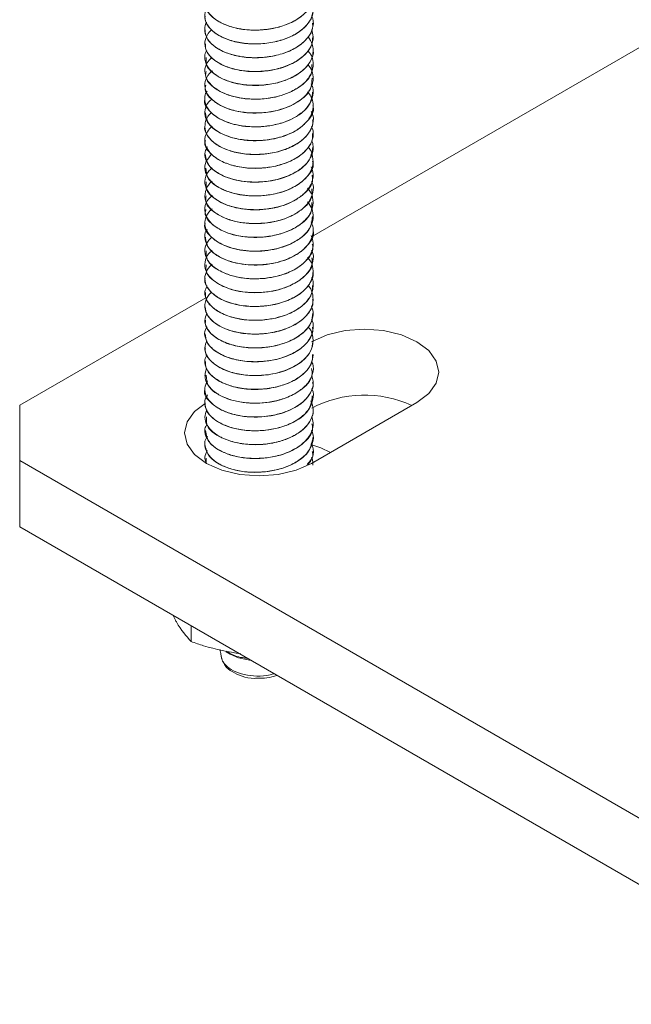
# Model space of a CAD drawing. Header units: millimetres. Extents: x -285 to 376, y -1480 to -23.
# Tile 4 of 38: x -144 to -99, y -981 to -908. Entities that reach past the tile are written whole.
import ezdxf

# ---------------------------------------------------------------- set-up
doc = ezdxf.new("R2010")
doc.units = ezdxf.units.MM

msp = doc.modelspace()

# ---------------------------------------------------------------- linework, layer by layer
at = {"color": 7, "linetype": 'Continuous', "lineweight": 15}
for p, q in [((-63.316, -890.213), (-122.719, -924.506)), ((-122.6, -908.712), (-122.6, -908.703)), ((-130.6, -909.213), (-130.6, -909.222)), ((-122.6, -909.732), (-122.6, -909.724)), ((-130.6, -910.234), (-130.6, -910.243)), ((-130.6, -911.255), (-130.6, -911.264)), ((-122.6, -910.753), (-122.6, -910.745)), ((-122.6, -911.774), (-122.6, -911.765)), ((-130.6, -912.275), (-130.6, -912.284)), ((-130.6, -913.296), (-130.6, -913.304)), ((-122.6, -912.794), (-122.6, -912.786)), ((-122.6, -913.815), (-122.6, -913.807)), ((-130.6, -914.317), (-130.6, -914.325)), ((-122.6, -914.835), (-122.6, -914.827)), ((-130.6, -915.337), (-130.6, -915.346)), ((-130.6, -916.358), (-130.6, -916.366)), ((-122.6, -915.856), (-122.6, -915.848)), ((-122.6, -916.877), (-122.6, -916.869)), ((-130.6, -917.379), (-130.6, -917.387)), ((-130.6, -918.4), (-130.6, -918.408)), ((-122.6, -917.897), (-122.6, -917.889)), ((-122.6, -918.918), (-122.6, -918.91)), ((-130.6, -919.42), (-130.6, -919.429)), ((-122.6, -919.939), (-122.6, -919.93)), ((-130.6, -920.441), (-130.6, -920.45)), ((-130.6, -921.462), (-130.6, -921.47)), ((-122.6, -920.96), (-122.6, -920.951)), ((-122.6, -921.98), (-122.6, -921.972)), ((-130.6, -922.482), (-130.6, -922.491)), ((-130.6, -923.503), (-130.6, -923.511)), ((-122.6, -923.001), (-122.6, -922.993)), ((-122.6, -924.021), (-122.6, -924.013)), ((-130.6, -924.524), (-130.6, -924.532)), ((-122.6, -925.043), (-122.6, -925.034)), ((-130.6, -925.544), (-130.6, -925.553)), ((-130.6, -926.565), (-130.6, -926.574)), ((-122.6, -926.063), (-122.6, -926.055)), ((-122.6, -927.084), (-122.6, -927.075)), ((-130.6, -927.586), (-130.6, -927.594)), ((-130.6, -928.606), (-130.6, -928.615)), ((-122.6, -928.104), (-122.6, -928.096)), ((-130.529, -929.014), (-144.277, -936.951)), ((-122.6, -929.125), (-122.6, -929.117)), ((-130.6, -929.627), (-130.6, -929.635)), ((-122.6, -930.145), (-122.6, -930.137)), ((-130.6, -930.648), (-130.6, -930.656)), ((-130.6, -931.669), (-130.6, -931.677)), ((-122.6, -931.167), (-122.6, -931.158)), ((-122.6, -932.187), (-122.6, -932.179)), ((-130.6, -932.689), (-130.6, -932.697)), ((-130.6, -933.71), (-130.6, -933.718)), ((-122.6, -933.208), (-122.6, -933.199)), ((-122.6, -934.229), (-122.6, -934.22)), ((-130.6, -934.73), (-130.6, -934.739)), ((-122.6, -935.249), (-122.6, -935.241)), ((-130.6, -935.751), (-130.6, -935.759)), ((-122.711, -941.237), (-114.932, -936.747)), ((-122.6, -936.269), (-122.6, -936.262)), ((-144.277, -936.951), (-144.277, -941.033)), ((-130.6, -936.772), (-130.6, -936.78)), ((-122.6, -937.29), (-122.6, -937.282)), ((-130.6, -937.792), (-130.6, -937.801)), ((-130.6, -938.813), (-130.6, -938.822)), ((-122.6, -938.312), (-122.6, -938.303)), ((-122.6, -939.331), (-122.6, -939.324)), ((-130.6, -939.834), (-130.6, -939.842)), ((-122.6, -940.353), (-122.6, -940.344)), ((-144.277, -941.033), (-62.96, -987.977)), ((-144.277, -941.033), (-144.277, -945.933)), ((-130.6, -940.854), (-130.6, -940.863)), ((-130.508, -940.862), (-130.498, -941.198)), ((-144.277, -945.933), (-62.96, -992.876)), ((-132.93, -952.483), (-132.78, -952.811)), ((-131.617, -953.241), (-131.617, -954.397)), ((-129.02, -955.15), (-128.721, -955.323))]:
    msp.add_line(p, q, dxfattribs=at)
at = {"color": 7, "linetype": 'Continuous', "lineweight": 15, "flags": 128}
for points in [[(-114.932, -936.747), (-114.058, -936.09), (-113.509, -935.324), (-113.321, -934.502), (-113.509, -933.68), (-114.058, -932.914), (-114.932, -932.257), (-116.071, -931.752), (-117.398, -931.435), (-118.821, -931.327), (-120.245, -931.435), (-121.571, -931.752), (-122.711, -932.257)], [(-130.588, -936.806), (-131.363, -937.405), (-131.912, -938.171), (-132.1, -938.992), (-131.912, -939.814), (-131.363, -940.58), (-130.489, -941.237), (-129.35, -941.742), (-128.023, -942.059), (-126.6, -942.167), (-125.176, -942.059), (-123.85, -941.742), (-122.711, -941.237)], [(-121.308, -940.428), (-122.044, -940.095), (-122.778, -939.834)], [(-128.721, -955.323), (-128.114, -955.593), (-127.191, -955.796)]]:
    msp.add_lwpolyline(points, dxfattribs=at)
at = {"color": 7, "linetype": 'Continuous', "lineweight": 15}
msp.add_arc((-118.807, -944.631), 8.433, 65.44522, 117.57314, dxfattribs=at)
for points, knots in [([(-122.707, -906.186), (-122.663, -906.304), (-122.588, -906.507), (-122.603, -906.871), (-122.715, -907.35), (-123.111, -907.944), (-123.85, -908.517), (-124.819, -908.949), (-125.94, -909.201), (-126.975, -909.254), (-127.738, -909.187), (-128.46, -909.059), (-128.947, -908.903), (-129.325, -908.73), (-129.605, -908.589), (-130.065, -908.285), (-130.45, -907.831), (-130.581, -907.441), (-130.599, -907.235), (-130.603, -907.014), (-130.528, -906.838), (-130.461, -906.682)], [0, 0, 0, 0, 0.041062, 0.070811, 0.123444, 0.204924, 0.285629, 0.367966, 0.448673, 0.530151, 0.582806, 0.612533, 0.692887, 0.702121, 0.718922, 0.775137, 0.856845, 0.913146, 0.929347, 0.937554, 1, 1, 1, 1]), ([(-122.99, -906.667), (-122.877, -906.824), (-122.649, -907.143), (-122.553, -907.8), (-122.758, -908.528), (-123.389, -909.218), (-124.223, -909.733), (-125.274, -910.101), (-126.434, -910.27), (-127.6, -910.247), (-128.664, -910.041), (-129.58, -909.66), (-130.243, -909.151), (-130.6, -908.55), (-130.625, -907.992), (-130.444, -907.587), (-130.287, -907.338), (-130.152, -907.233), (-130.097, -907.19)], [0, 0, 0, 0, 0.051022, 0.103474, 0.195622, 0.267334, 0.336574, 0.408432, 0.484282, 0.551669, 0.623346, 0.694328, 0.766751, 0.837749, 0.909408, 0.955864, 0.981875, 1, 1, 1, 1]), ([(-130.554, -907.181), (-130.565, -907.276), (-130.599, -907.586), (-130.268, -908.102), (-129.607, -908.638), (-128.648, -909.036), (-127.509, -909.248), (-126.287, -909.249), (-125.091, -909.042), (-124.034, -908.632), (-123.217, -908.058), (-122.691, -907.385), (-122.638, -906.902), (-122.613, -906.669)], [0, 0, 0, 0, 0.042589, 0.138068, 0.235613, 0.331261, 0.427912, 0.525152, 0.62042, 0.717855, 0.814049, 0.910118, 1, 1, 1, 1]), ([(-130.573, -908.202), (-130.582, -908.239), (-130.638, -908.488), (-130.389, -908.958), (-129.824, -909.525), (-128.929, -909.965), (-127.831, -910.232), (-126.621, -910.29), (-125.406, -910.14), (-124.303, -909.783), (-123.402, -909.248), (-122.822, -908.585), (-122.564, -908.038), (-122.619, -907.74), (-122.628, -907.692)], [0, 0, 0, 0, 0.016534, 0.111799, 0.209143, 0.305642, 0.401453, 0.498995, 0.594399, 0.691411, 0.788397, 0.883819, 0.981366, 1, 1, 1, 1]), ([(-122.724, -908.174), (-122.691, -908.242), (-122.538, -908.559), (-122.615, -909.145), (-122.986, -909.849), (-123.445, -910.249), (-123.714, -910.426), (-123.72, -910.43), (-123.739, -910.443), (-123.809, -910.488), (-124.088, -910.656), (-124.701, -910.941), (-125.702, -911.206), (-126.874, -911.306), (-127.658, -911.241), (-128.058, -911.17), (-128.164, -911.151), (-128.501, -911.079), (-129.132, -910.886), (-129.874, -910.494), (-130.423, -909.943), (-130.582, -909.508), (-130.601, -909.238), (-130.593, -909.03), (-130.581, -908.823), (-130.467, -908.678), (-130.459, -908.668)], [0, 0, 0, 0, 0.023966, 0.110984, 0.191081, 0.271172, 0.27139, 0.271759, 0.272946, 0.277124, 0.292685, 0.352529, 0.432703, 0.512564, 0.593807, 0.596694, 0.601604, 0.617494, 0.673469, 0.754088, 0.834234, 0.914375, 0.922565, 0.938856, 0.995657, 1, 1, 1, 1]), ([(-130.583, -909.221), (-130.562, -909.414), (-130.516, -909.827), (-130.005, -910.403), (-129.198, -910.881), (-128.144, -911.2), (-126.955, -911.316), (-125.73, -911.222), (-124.585, -910.919), (-123.622, -910.428), (-122.947, -909.796), (-122.605, -909.197), (-122.636, -908.829), (-122.645, -908.712)], [0, 0, 0, 0, 0.0859292, 0.1827092, 0.2798627, 0.3751616, 0.4726391, 0.5686657, 0.6648999, 0.7623212, 0.8575813, 0.9548398, 1, 1, 1, 1]), ([(-122.716, -909.216), (-122.663, -909.385), (-122.534, -909.797), (-122.725, -910.455), (-123.223, -911.119), (-123.939, -911.62), (-124.57, -911.892), (-124.912, -912.004), (-125.013, -912.034), (-125.395, -912.144), (-125.914, -912.242), (-126.684, -912.299), (-127.464, -912.293), (-128.087, -912.198), (-128.436, -912.109), (-128.449, -912.106), (-128.492, -912.094), (-128.656, -912.05), (-128.967, -911.95), (-129.255, -911.828), (-129.476, -911.715), (-129.743, -911.566), (-130.172, -911.247), (-130.554, -910.719), (-130.647, -910.089), (-130.475, -909.656), (-130.288, -909.405), (-130.213, -909.308), (-130.127, -909.238), (-130.083, -909.202)], [0, 0, 0, 0, 0.053922, 0.131861, 0.205313, 0.281963, 0.336884, 0.351782, 0.356079, 0.358275, 0.432704, 0.4587, 0.508663, 0.584475, 0.584761, 0.585319, 0.587249, 0.594362, 0.621593, 0.659097, 0.666834, 0.682145, 0.735403, 0.810599, 0.885481, 0.961669, 0.969234, 0.984221, 1, 1, 1, 1]), ([(-122.968, -909.731), (-122.85, -909.917), (-122.601, -910.311), (-122.567, -911.019), (-122.861, -911.73), (-123.54, -912.403), (-124.438, -912.894), (-125.527, -913.211), (-126.638, -913.342), (-127.791, -913.288), (-128.826, -913.05), (-129.594, -912.699), (-130.044, -912.361), (-130.396, -911.978), (-130.57, -911.625), (-130.608, -911.212), (-130.602, -910.956), (-130.486, -910.789), (-130.459, -910.75)], [0, 0, 0, 0, 0.063262, 0.134168, 0.222814, 0.293424, 0.38372, 0.45121, 0.525354, 0.602581, 0.678464, 0.748953, 0.802475, 0.832234, 0.907713, 0.934151, 0.984734, 1, 1, 1, 1]), ([(-130.557, -910.242), (-130.56, -910.377), (-130.568, -910.729), (-130.17, -911.272), (-129.447, -911.786), (-128.448, -912.153), (-127.285, -912.327), (-126.059, -912.289), (-124.881, -912.042), (-123.86, -911.599), (-123.099, -911), (-122.653, -910.354), (-122.641, -909.917), (-122.636, -909.731)], [0, 0, 0, 0, 0.06027, 0.156198, 0.253689, 0.349009, 0.446099, 0.542946, 0.638424, 0.735959, 0.831591, 0.928243, 1, 1, 1, 1]), ([(-123.001, -910.756), (-122.923, -910.843), (-122.679, -911.114), (-122.602, -911.515), (-122.597, -911.964), (-122.713, -912.444), (-123.1, -913.037), (-123.836, -913.612), (-124.802, -914.047), (-125.922, -914.302), (-126.959, -914.357), (-127.723, -914.292), (-128.445, -914.165), (-128.933, -914.011), (-129.313, -913.839), (-129.595, -913.699), (-130.055, -913.397), (-130.495, -912.887), (-130.649, -912.262), (-130.522, -911.702), (-130.215, -911.397), (-130.093, -911.276)], [0, 0, 0, 0, 0.02944, 0.091701, 0.118382, 0.164152, 0.235857, 0.30682, 0.379245, 0.450266, 0.521901, 0.568804, 0.59438, 0.665066, 0.673386, 0.688226, 0.737396, 0.809296, 0.880111, 0.952514, 1, 1, 1, 1]), ([(-130.499, -911.262), (-130.513, -911.447), (-130.551, -911.96), (-129.709, -912.708), (-128.231, -913.275), (-126.588, -913.372), (-125.189, -913.151), (-124.119, -912.757), (-123.264, -912.195), (-122.754, -911.514), (-122.54, -911.004), (-122.6, -910.754), (-122.601, -910.753)], [0, 0, 0, 0, 0.081704, 0.226847, 0.370193, 0.5158, 0.611281, 0.70885, 0.805558, 0.901595, 0.999357, 1, 1, 1, 1]), ([(-122.995, -911.765), (-122.882, -911.921), (-122.633, -912.266), (-122.555, -912.928), (-122.775, -913.641), (-123.253, -914.173), (-123.739, -914.538), (-124.323, -914.87), (-125.233, -915.192), (-126.145, -915.332), (-126.918, -915.364), (-127.692, -915.331), (-128.648, -915.15), (-129.567, -914.771), (-130.235, -914.263), (-130.597, -913.663), (-130.626, -913.104), (-130.45, -912.698), (-130.276, -912.428), (-130.117, -912.305), (-130.036, -912.244)], [0, 0, 0, 0, 0.050328, 0.111013, 0.194779, 0.262138, 0.28859, 0.333576, 0.405202, 0.475316, 0.501903, 0.547187, 0.618329, 0.68872, 0.760568, 0.831031, 0.902087, 0.948773, 0.973991, 1, 1, 1, 1]), ([(-130.501, -912.287), (-130.526, -912.412), (-130.616, -912.86), (-129.911, -913.59), (-128.54, -914.223), (-126.729, -914.421), (-124.89, -914.14), (-123.439, -913.411), (-122.633, -912.54), (-122.685, -911.97), (-122.703, -911.773)], [0, 0, 0, 0, 0.05606, 0.20071, 0.344819, 0.490604, 0.634237, 0.780114, 0.924088, 1, 1, 1, 1]), ([(-130.531, -913.31), (-130.553, -913.376), (-130.674, -913.759), (-130.088, -914.464), (-128.838, -915.157), (-127.067, -915.442), (-125.208, -915.248), (-123.66, -914.591), (-122.705, -913.698), (-122.692, -913.057), (-122.686, -912.79)], [0, 0, 0, 0, 0.030103, 0.17407, 0.318924, 0.464028, 0.607875, 0.753803, 0.897449, 1, 1, 1, 1]), ([(-122.75, -913.216), (-122.708, -913.302), (-122.542, -913.635), (-122.61, -914.237), (-122.978, -914.942), (-123.435, -915.344), (-123.707, -915.525), (-123.728, -915.539), (-123.8, -915.585), (-124.076, -915.753), (-124.686, -916.039), (-125.683, -916.307), (-126.855, -916.409), (-127.668, -916.344), (-128.144, -916.258), (-128.495, -916.184), (-129.122, -915.993), (-129.863, -915.605), (-130.416, -915.056), (-130.58, -914.621), (-130.601, -914.349), (-130.595, -914.141), (-130.577, -913.922), (-130.453, -913.766), (-130.435, -913.744)], [0, 0, 0, 0, 0.029797, 0.115466, 0.194695, 0.273918, 0.274607, 0.275875, 0.28015, 0.295655, 0.354376, 0.433717, 0.512666, 0.593026, 0.601784, 0.617853, 0.671849, 0.751553, 0.830834, 0.910108, 0.918578, 0.934812, 0.990487, 1, 1, 1, 1]), ([(-130.588, -914.326), (-130.592, -914.335), (-130.727, -914.656), (-130.237, -915.331), (-129.122, -916.076), (-127.4, -916.447), (-125.536, -916.34), (-123.903, -915.76), (-122.786, -914.855), (-122.689, -914.146), (-122.643, -913.81)], [0, 0, 0, 0, 0.004141, 0.147764, 0.293384, 0.437624, 0.582028, 0.727507, 0.871171, 1, 1, 1, 1]), ([(-123.013, -913.791), (-122.921, -913.903), (-122.687, -914.185), (-122.554, -914.789), (-122.681, -915.512), (-123.195, -916.185), (-123.966, -916.751), (-124.96, -917.164), (-126.183, -917.396), (-127.397, -917.417), (-128.438, -917.239), (-129.366, -916.912), (-130.091, -916.457), (-130.532, -915.861), (-130.646, -915.224), (-130.496, -914.692), (-130.166, -914.4), (-130.076, -914.32)], [0, 0, 0, 0, 0.037082, 0.093613, 0.179492, 0.250367, 0.311161, 0.396396, 0.462749, 0.541872, 0.61668, 0.664329, 0.749106, 0.82115, 0.882106, 0.967861, 1, 1, 1, 1]), ([(-130.548, -915.341), (-130.512, -915.617), (-130.433, -916.223), (-129.355, -916.985), (-127.736, -917.436), (-125.874, -917.415), (-124.141, -916.916), (-122.991, -916.033), (-122.482, -915.249), (-122.615, -914.86), (-122.623, -914.838)], [0, 0, 0, 0, 0.121743, 0.267683, 0.411429, 0.556712, 0.701344, 0.845417, 0.991178, 1, 1, 1, 1]), ([(-122.747, -915.248), (-122.717, -915.301), (-122.558, -915.585), (-122.584, -916.173), (-122.88, -916.842), (-123.471, -917.437), (-124.285, -917.936), (-125.391, -918.294), (-126.621, -918.446), (-127.781, -918.395), (-128.829, -918.15), (-129.729, -917.742), (-130.315, -917.229), (-130.609, -916.642), (-130.603, -916.038), (-130.408, -915.562), (-130.116, -915.349), (-130.097, -915.335)], [0, 0, 0, 0, 0.0175082, 0.0937215, 0.1788056, 0.2318063, 0.309232, 0.3945244, 0.4647624, 0.5470011, 0.6175563, 0.6871395, 0.7756963, 0.8328262, 0.903664, 0.993666, 1, 1, 1, 1]), ([(-130.6, -916.366), (-130.6, -916.366), (-130.661, -916.576), (-130.449, -917.018), (-129.95, -917.601), (-129.098, -918.066), (-128.03, -918.366), (-126.832, -918.461), (-125.609, -918.346), (-124.479, -918.023), (-123.538, -917.515), (-122.898, -916.871), (-122.589, -916.291), (-122.631, -915.948), (-122.642, -915.857)], [0, 0, 0, 0, 0.000068, 0.095448, 0.192476, 0.289426, 0.384856, 0.482398, 0.578137, 0.674697, 0.771997, 0.867258, 0.964664, 1, 1, 1, 1]), ([(-122.721, -916.353), (-122.678, -916.462), (-122.524, -916.85), (-122.666, -917.473), (-123.103, -918.128), (-123.8, -918.697), (-124.762, -919.142), (-125.833, -919.383), (-126.987, -919.473), (-128.169, -919.362), (-129.232, -919.017), (-129.997, -918.562), (-130.468, -918.029), (-130.653, -917.395), (-130.537, -916.81), (-130.19, -916.468), (-130.057, -916.337)], [0, 0, 0, 0, 0.035191, 0.125622, 0.190932, 0.256397, 0.345979, 0.416307, 0.472512, 0.569499, 0.64671, 0.714848, 0.792781, 0.858436, 0.945676, 1, 1, 1, 1]), ([(-130.547, -917.392), (-130.564, -917.44), (-130.692, -917.803), (-130.211, -918.396), (-129.362, -918.974), (-128.335, -919.325), (-127.164, -919.477), (-125.936, -919.418), (-124.77, -919.151), (-123.77, -918.689), (-123.04, -918.078), (-122.634, -917.449), (-122.64, -917.036), (-122.642, -916.876)], [0, 0, 0, 0, 0.0218246, 0.1650992, 0.2626067, 0.3579586, 0.4553324, 0.5520124, 0.6478126, 0.7454477, 0.840982, 0.9379978, 1, 1, 1, 1]), ([(-122.691, -917.382), (-122.652, -917.528), (-122.531, -917.984), (-122.743, -918.703), (-123.34, -919.38), (-124.162, -919.912), (-125.169, -920.282), (-126.389, -920.475), (-127.51, -920.462), (-128.596, -920.264), (-129.515, -919.907), (-130.228, -919.38), (-130.569, -918.8), (-130.653, -918.274), (-130.481, -917.981), (-130.408, -917.856)], [0, 0, 0, 0, 0.049842, 0.155954, 0.237783, 0.306072, 0.398468, 0.473272, 0.562975, 0.628929, 0.714586, 0.799462, 0.880916, 0.949275, 1, 1, 1, 1]), ([(-122.983, -917.885), (-122.956, -917.911), (-122.742, -918.115), (-122.597, -918.62), (-122.589, -919.328), (-122.965, -920.017), (-123.622, -920.621), (-124.537, -921.1), (-125.631, -921.398), (-126.44, -921.476), (-126.974, -921.481), (-127.412, -921.468), (-128.133, -921.386), (-128.827, -921.198), (-129.387, -920.955), (-129.912, -920.655), (-130.391, -920.196), (-130.643, -919.567), (-130.58, -918.949), (-130.25, -918.571), (-130.099, -918.399)], [0, 0, 0, 0, 0.009035, 0.071865, 0.148548, 0.220194, 0.284101, 0.362912, 0.43417, 0.498694, 0.511224, 0.533004, 0.580327, 0.648476, 0.676898, 0.715218, 0.792007, 0.856413, 0.934521, 1, 1, 1, 1]), ([(-130.589, -918.406), (-130.518, -918.721), (-130.374, -919.364), (-129.18, -920.126), (-127.512, -920.521), (-125.639, -920.441), (-123.984, -919.887), (-122.814, -918.98), (-122.686, -918.25), (-122.623, -917.894)], [0, 0, 0, 0, 0.1395737, 0.2853369, 0.4293726, 0.5740235, 0.7192596, 0.863004, 1, 1, 1, 1]), ([(-130.532, -919.424), (-130.51, -919.681), (-130.459, -920.268), (-129.433, -921.03), (-127.839, -921.505), (-125.979, -921.512), (-124.23, -921.039), (-123.037, -920.174), (-122.498, -919.377), (-122.628, -918.966), (-122.642, -918.922)], [0, 0, 0, 0, 0.113513, 0.259459, 0.40313, 0.548648, 0.693038, 0.837319, 0.982931, 1, 1, 1, 1]), ([(-122.736, -919.331), (-122.677, -919.51), (-122.523, -919.971), (-122.718, -920.663), (-123.216, -921.303), (-123.957, -921.849), (-124.951, -922.265), (-125.911, -922.448), (-126.715, -922.509), (-127.271, -922.499), (-127.719, -922.451), (-128.044, -922.403), (-128.597, -922.291), (-129.376, -922.015), (-130.107, -921.535), (-130.528, -920.972), (-130.648, -920.337), (-130.498, -919.799), (-130.165, -919.503), (-130.07, -919.418)], [0, 0, 0, 0, 0.056912, 0.146903, 0.212474, 0.276493, 0.365431, 0.435634, 0.465997, 0.520806, 0.5429, 0.555319, 0.587105, 0.658976, 0.736031, 0.810707, 0.874706, 0.964469, 1, 1, 1, 1]), ([(-130.502, -920.447), (-130.511, -920.644), (-130.536, -921.171), (-129.663, -921.923), (-128.162, -922.473), (-126.317, -922.566), (-124.52, -922.179), (-123.202, -921.372), (-122.555, -920.538), (-122.661, -920.055), (-122.685, -919.944)], [0, 0, 0, 0, 0.0874171, 0.2330515, 0.3767104, 0.5226529, 0.6664929, 0.8116384, 0.9564652, 1, 1, 1, 1]), ([(-122.718, -920.408), (-122.698, -920.444), (-122.556, -920.704), (-122.586, -921.235), (-122.86, -921.93), (-123.32, -922.397), (-123.669, -922.646), (-123.794, -922.727), (-123.862, -922.768), (-123.895, -922.787), (-123.909, -922.795), (-123.913, -922.797), (-123.914, -922.798), (-123.914, -922.798), (-123.915, -922.798), (-123.915, -922.798), (-123.915, -922.798), (-123.915, -922.799), (-123.916, -922.799), (-123.933, -922.809), (-123.975, -922.833), (-124.104, -922.904), (-124.564, -923.13), (-125.413, -923.403), (-126.627, -923.549), (-127.78, -923.496), (-128.635, -923.3), (-129.215, -923.078), (-129.77, -922.796), (-130.307, -922.35), (-130.654, -921.678), (-130.56, -921.022), (-130.3, -920.57), (-130.077, -920.409), (-130.066, -920.402)], [0, 0, 0, 0, 0.011667, 0.085998, 0.161139, 0.234181, 0.25322, 0.263394, 0.268644, 0.27131, 0.271981, 0.272317, 0.272359, 0.27238, 0.272391, 0.272394, 0.272395, 0.272411, 0.272445, 0.272738, 0.276686, 0.283483, 0.305614, 0.388484, 0.462238, 0.54016, 0.611072, 0.642951, 0.680053, 0.761138, 0.833824, 0.926948, 0.996486, 1, 1, 1, 1]), ([(-123.027, -920.911), (-122.962, -920.98), (-122.716, -921.243), (-122.559, -921.83), (-122.646, -922.555), (-123.031, -923.128), (-123.434, -923.503), (-123.952, -923.868), (-124.755, -924.238), (-125.909, -924.51), (-127.174, -924.577), (-128.287, -924.423), (-129.233, -924.114), (-129.971, -923.693), (-130.463, -923.138), (-130.658, -922.495), (-130.527, -921.901), (-130.179, -921.547), (-130.05, -921.417)], [0, 0, 0, 0, 0.023389, 0.088815, 0.172418, 0.235655, 0.269033, 0.3046, 0.377323, 0.446162, 0.524576, 0.604831, 0.655602, 0.729523, 0.801552, 0.863477, 0.949388, 1, 1, 1, 1]), ([(-130.499, -921.472), (-130.523, -921.61), (-130.603, -922.072), (-129.87, -922.807), (-128.475, -923.426), (-126.657, -923.606), (-124.823, -923.306), (-123.395, -922.562), (-122.619, -921.697), (-122.682, -921.142), (-122.702, -920.96)], [0, 0, 0, 0, 0.061536, 0.206373, 0.350367, 0.496233, 0.639865, 0.785667, 0.929754, 1, 1, 1, 1]), ([(-123.019, -921.92), (-122.901, -922.085), (-122.641, -922.449), (-122.549, -923.138), (-122.776, -923.837), (-123.339, -924.478), (-124.118, -924.996), (-125.159, -925.382), (-126.002, -925.519), (-126.534, -925.555), (-126.959, -925.57), (-127.625, -925.541), (-128.57, -925.375), (-129.499, -925.022), (-130.205, -924.5), (-130.591, -923.897), (-130.626, -923.246), (-130.408, -922.737), (-130.109, -922.497), (-130.049, -922.449)], [0, 0, 0, 0, 0.052802, 0.116732, 0.201663, 0.259655, 0.329658, 0.405624, 0.474472, 0.485124, 0.503061, 0.552112, 0.607551, 0.686521, 0.759842, 0.827484, 0.900738, 0.98017, 1, 1, 1, 1]), ([(-130.523, -922.496), (-130.546, -922.574), (-130.663, -922.971), (-130.053, -923.682), (-128.776, -924.362), (-126.996, -924.629), (-125.14, -924.417), (-123.611, -923.744), (-122.689, -922.855), (-122.691, -922.229), (-122.692, -921.976)], [0, 0, 0, 0, 0.0356146, 0.1796977, 0.3243665, 0.4696558, 0.613429, 0.7593886, 0.9030748, 1, 1, 1, 1]), ([(-130.574, -923.514), (-130.583, -923.535), (-130.716, -923.868), (-130.208, -924.55), (-129.063, -925.285), (-127.33, -925.637), (-125.466, -925.512), (-123.85, -924.916), (-122.768, -924.012), (-122.69, -923.317), (-122.654, -922.996)], [0, 0, 0, 0, 0.009631, 0.153298, 0.298795, 0.443192, 0.58745, 0.733066, 0.876698, 1, 1, 1, 1]), ([(-122.76, -923.408), (-122.71, -923.507), (-122.566, -923.798), (-122.599, -924.361), (-122.889, -925.038), (-123.569, -925.694), (-124.524, -926.2), (-125.627, -926.5), (-126.828, -926.619), (-127.984, -926.532), (-129.045, -926.239), (-129.872, -925.809), (-130.413, -925.267), (-130.629, -924.657), (-130.631, -924.207), (-130.447, -923.971), (-130.421, -923.937)], [0, 0, 0, 0, 0.0344876, 0.1004156, 0.1833836, 0.2638239, 0.353229, 0.4328168, 0.503468, 0.5983885, 0.6694071, 0.7497287, 0.8347691, 0.9018642, 0.9860751, 1, 1, 1, 1]), ([(-130.559, -924.528), (-130.513, -924.816), (-130.415, -925.433), (-129.302, -926.196), (-127.666, -926.63), (-125.803, -926.591), (-124.083, -926.074), (-122.962, -925.18), (-122.471, -924.405), (-122.606, -924.031), (-122.609, -924.023)], [0, 0, 0, 0, 0.127271, 0.273179, 0.416995, 0.562091, 0.706905, 0.850856, 0.99669, 1, 1, 1, 1]), ([(-122.743, -924.41), (-122.68, -924.597), (-122.521, -925.069), (-122.689, -925.656), (-122.975, -926.094), (-123.315, -926.485), (-123.937, -926.943), (-124.962, -927.366), (-126.066, -927.587), (-127.27, -927.629), (-128.405, -927.467), (-129.455, -927.086), (-130.06, -926.66), (-130.363, -926.285), (-130.564, -925.93), (-130.642, -925.432), (-130.485, -924.904), (-130.186, -924.632), (-130.085, -924.54)], [0, 0, 0, 0, 0.05943, 0.150408, 0.18015, 0.206488, 0.288288, 0.361865, 0.437627, 0.506545, 0.5922, 0.663604, 0.752829, 0.783245, 0.811754, 0.886002, 0.961457, 1, 1, 1, 1]), ([(-130.515, -925.549), (-130.509, -925.778), (-130.497, -926.337), (-129.545, -927.095), (-127.993, -927.607), (-126.138, -927.654), (-124.365, -927.221), (-123.112, -926.382), (-122.525, -925.567), (-122.645, -925.123), (-122.666, -925.048)], [0, 0, 0, 0, 0.101164, 0.247024, 0.390646, 0.536427, 0.680515, 0.825169, 0.970466, 1, 1, 1, 1]), ([(-122.73, -925.484), (-122.708, -925.522), (-122.556, -925.79), (-122.583, -926.309), (-122.843, -927.006), (-123.46, -927.658), (-124.366, -928.173), (-125.397, -928.491), (-126.542, -928.651), (-127.716, -928.613), (-128.825, -928.36), (-129.691, -927.967), (-130.309, -927.445), (-130.629, -926.834), (-130.586, -926.217), (-130.378, -925.76), (-130.111, -925.563), (-130.062, -925.527)], [0, 0, 0, 0, 0.012743, 0.0884233, 0.1574518, 0.2353197, 0.3196919, 0.3881238, 0.4521601, 0.5425515, 0.6122283, 0.6867134, 0.7622199, 0.8353396, 0.9114077, 0.9838242, 1, 1, 1, 1]), ([(-123.026, -926.034), (-122.951, -926.111), (-122.711, -926.359), (-122.569, -926.924), (-122.634, -927.635), (-123.095, -928.337), (-123.847, -928.936), (-124.818, -929.362), (-125.963, -929.616), (-126.994, -929.671), (-127.748, -929.598), (-128.116, -929.532), (-128.245, -929.505), (-128.304, -929.492), (-128.33, -929.486), (-128.416, -929.466), (-128.696, -929.393), (-129.279, -929.192), (-129.96, -928.801), (-130.472, -928.236), (-130.66, -927.609), (-130.521, -927.092), (-130.286, -926.735), (-130.129, -926.587), (-130.057, -926.52)], [0, 0, 0, 0, 0.026181, 0.084641, 0.165949, 0.235067, 0.304811, 0.386003, 0.445259, 0.52293, 0.571479, 0.586467, 0.595239, 0.597294, 0.598505, 0.60046, 0.614683, 0.656612, 0.728929, 0.797456, 0.870157, 0.941637, 0.973597, 1, 1, 1, 1]), ([(-130.497, -926.573), (-130.515, -926.742), (-130.569, -927.239), (-129.764, -927.983), (-128.312, -928.567), (-126.478, -928.701), (-124.662, -928.355), (-123.29, -927.577), (-122.584, -926.727), (-122.672, -926.211), (-122.697, -926.066)], [0, 0, 0, 0, 0.075141, 0.220454, 0.364228, 0.510197, 0.653896, 0.799413, 0.943849, 1, 1, 1, 1]), ([(-130.574, -927.596), (-130.582, -927.625), (-130.656, -927.893), (-130.354, -928.413), (-129.668, -929.031), (-128.578, -929.481), (-127.275, -929.688), (-125.889, -929.628), (-124.588, -929.304), (-123.51, -928.74), (-122.831, -928.004), (-122.537, -927.413), (-122.612, -927.109), (-122.618, -927.085)], [0, 0, 0, 0, 0.013494, 0.120818, 0.230458, 0.338128, 0.447207, 0.555914, 0.663921, 0.773413, 0.88078, 0.990475, 1, 1, 1, 1]), ([(-122.717, -927.507), (-122.715, -927.51), (-122.583, -927.717), (-122.57, -928.24), (-122.781, -928.973), (-123.403, -929.642), (-124.133, -930.09), (-124.793, -930.345), (-125.452, -930.531), (-126.325, -930.674), (-127.456, -930.676), (-128.578, -930.48), (-129.515, -930.111), (-130.229, -929.586), (-130.512, -929.12), (-130.579, -928.834), (-130.588, -928.768), (-130.591, -928.75), (-130.591, -928.747), (-130.591, -928.746), (-130.591, -928.746), (-130.591, -928.746), (-130.591, -928.746), (-130.591, -928.746), (-130.591, -928.745), (-130.591, -928.743), (-130.594, -928.721), (-130.599, -928.66), (-130.609, -928.451), (-130.504, -928.268), (-130.421, -928.123)], [0, 0, 0, 0, 0.0011307, 0.0746384, 0.1710029, 0.2490647, 0.3289096, 0.3794941, 0.4077099, 0.4770379, 0.5634413, 0.63987, 0.723886, 0.8051634, 0.892089, 0.9108602, 0.9166574, 0.9177324, 0.9178562, 0.9179171, 0.9179185, 0.91792, 0.9179222, 0.917927, 0.9179706, 0.9180798, 0.9188123, 0.9264806, 0.9417273, 1, 1, 1, 1]), ([(-122.985, -928.101), (-122.947, -928.138), (-122.737, -928.343), (-122.598, -928.835), (-122.588, -929.52), (-122.956, -930.217), (-123.685, -930.889), (-124.552, -931.3), (-125.187, -931.477), (-125.344, -931.513), (-125.367, -931.519), (-125.375, -931.521), (-125.375, -931.521), (-125.375, -931.521), (-125.375, -931.521), (-125.376, -931.521), (-125.376, -931.521), (-125.379, -931.521), (-125.388, -931.524), (-125.408, -931.528), (-125.448, -931.537), (-125.528, -931.554), (-125.777, -931.602), (-126.174, -931.657), (-127.003, -931.71), (-127.976, -931.636), (-129.027, -931.347), (-129.818, -930.945), (-130.378, -930.415), (-130.578, -929.952), (-130.612, -929.551), (-130.523, -929.141), (-130.35, -928.778), (-130.099, -928.599), (-130.083, -928.588)], [0, 0, 0, 0, 0.012665, 0.071557, 0.145116, 0.216513, 0.285527, 0.382687, 0.408833, 0.411779, 0.413288, 0.413312, 0.413324, 0.413327, 0.413328, 0.41333, 0.413338, 0.413407, 0.413957, 0.415057, 0.417257, 0.421656, 0.430455, 0.464824, 0.495702, 0.583344, 0.643521, 0.715608, 0.784391, 0.852548, 0.876307, 0.922239, 0.995198, 1, 1, 1, 1]), ([(-130.542, -928.614), (-130.551, -928.748), (-130.576, -929.124), (-130.11, -929.715), (-129.241, -930.268), (-128.041, -930.622), (-126.687, -930.715), (-125.317, -930.544), (-124.094, -930.111), (-123.175, -929.465), (-122.65, -928.762), (-122.651, -928.292), (-122.652, -928.103)], [0, 0, 0, 0, 0.059312, 0.167401, 0.27681, 0.384181, 0.493854, 0.601265, 0.710612, 0.81882, 0.927262, 1, 1, 1, 1]), ([(-130.594, -929.635), (-130.554, -929.871), (-130.473, -930.354), (-129.787, -930.99), (-128.76, -931.469), (-127.476, -931.716), (-126.095, -931.695), (-124.77, -931.41), (-123.652, -930.878), (-122.905, -930.164), (-122.563, -929.541), (-122.629, -929.193), (-122.641, -929.127)], [0, 0, 0, 0, 0.104765, 0.214193, 0.322302, 0.430884, 0.54004, 0.647629, 0.757285, 0.864608, 0.974176, 1, 1, 1, 1]), ([(-122.727, -929.598), (-122.673, -929.754), (-122.519, -930.198), (-122.686, -930.748), (-122.97, -931.191), (-123.304, -931.579), (-123.937, -932.046), (-124.957, -932.468), (-126.091, -932.695), (-127.251, -932.729), (-128.185, -932.6), (-128.818, -932.418), (-129.207, -932.264), (-129.604, -932.068), (-130.109, -931.726), (-130.448, -931.301), (-130.575, -930.916), (-130.629, -930.575), (-130.516, -930.328), (-130.437, -930.157)], [0, 0, 0, 0, 0.053835, 0.153121, 0.181911, 0.214498, 0.300861, 0.382501, 0.46308, 0.543662, 0.621887, 0.664991, 0.696006, 0.724235, 0.779717, 0.867465, 0.901655, 0.931592, 1, 1, 1, 1]), ([(-130.544, -930.657), (-130.558, -930.754), (-130.607, -931.092), (-130.205, -931.66), (-129.397, -932.238), (-128.233, -932.627), (-126.895, -932.76), (-125.516, -932.628), (-124.26, -932.232), (-123.288, -931.613), (-122.686, -930.887), (-122.651, -930.375), (-122.635, -930.143)], [0, 0, 0, 0, 0.043331, 0.150978, 0.260596, 0.367897, 0.477489, 0.585204, 0.694182, 0.80296, 0.910857, 1, 1, 1, 1]), ([(-122.716, -930.604), (-122.7, -930.634), (-122.565, -930.894), (-122.579, -931.422), (-122.852, -932.124), (-123.461, -932.752), (-124.318, -933.253), (-125.329, -933.582), (-126.185, -933.706), (-126.95, -933.738), (-127.778, -933.696), (-128.558, -933.531), (-129.132, -933.318), (-129.698, -933.051), (-130.276, -932.609), (-130.6, -931.97), (-130.657, -931.477), (-130.481, -931.219), (-130.439, -931.157)], [0, 0, 0, 0, 0.010746, 0.09174, 0.173011, 0.251418, 0.333481, 0.411713, 0.482309, 0.512489, 0.570843, 0.655593, 0.687236, 0.718171, 0.815166, 0.893238, 0.97433, 1, 1, 1, 1]), ([(-123, -931.145), (-122.95, -931.198), (-122.719, -931.443), (-122.565, -932.005), (-122.633, -932.73), (-123.072, -933.409), (-123.813, -934.024), (-124.785, -934.457), (-125.926, -934.709), (-127.004, -934.781), (-128.172, -934.661), (-129.181, -934.353), (-129.971, -933.894), (-130.47, -933.337), (-130.668, -932.734), (-130.528, -932.352), (-130.464, -932.177)], [0, 0, 0, 0, 0.0192265, 0.089437, 0.1777302, 0.2481652, 0.3180766, 0.4181589, 0.4738728, 0.552181, 0.6275344, 0.7083959, 0.7809846, 0.857282, 0.934776, 1, 1, 1, 1]), ([(-130.567, -931.675), (-130.55, -931.875), (-130.512, -932.322), (-129.909, -932.946), (-128.934, -933.451), (-127.676, -933.737), (-126.302, -933.756), (-124.958, -933.511), (-123.801, -933.013), (-122.99, -932.321), (-122.591, -931.668), (-122.641, -931.277), (-122.655, -931.168)], [0, 0, 0, 0, 0.088783, 0.197853, 0.306521, 0.414523, 0.523986, 0.631335, 0.74101, 0.848467, 0.957764, 1, 1, 1, 1]), ([(-130.556, -932.699), (-130.569, -932.76), (-130.634, -933.06), (-130.291, -933.603), (-129.546, -934.203), (-128.421, -934.625), (-127.101, -934.798), (-125.717, -934.706), (-124.433, -934.348), (-123.411, -933.758), (-122.726, -933.012), (-122.647, -932.46), (-122.608, -932.186)], [0, 0, 0, 0, 0.027247, 0.134641, 0.244332, 0.351754, 0.46113, 0.569337, 0.677816, 0.78704, 0.894573, 1, 1, 1, 1]), ([(-122.707, -933.727), (-122.681, -933.782), (-122.547, -934.064), (-122.607, -934.617), (-122.933, -935.294), (-123.604, -935.921), (-124.516, -936.402), (-125.584, -936.695), (-126.751, -936.824), (-127.916, -936.751), (-128.979, -936.468), (-129.808, -936.058), (-130.371, -935.528), (-130.666, -934.883), (-130.549, -934.456), (-130.484, -934.22)], [0, 0, 0, 0, 0.0193645, 0.0996027, 0.1829751, 0.2566661, 0.3502982, 0.4260089, 0.4952488, 0.5949037, 0.6690077, 0.7460223, 0.8320686, 0.9071592, 1, 1, 1, 1]), ([(-122.6, -933.199), (-122.646, -933.485), (-122.728, -933.998), (-123.322, -934.676), (-124.115, -935.198), (-125.136, -935.58), (-126.284, -935.777), (-127.475, -935.779), (-128.54, -935.589), (-129.479, -935.231), (-130.184, -934.737), (-130.488, -934.267), (-130.569, -933.986), (-130.585, -933.895), (-130.591, -933.85), (-130.593, -933.829), (-130.594, -933.821), (-130.594, -933.818), (-130.595, -933.818), (-130.595, -933.817), (-130.595, -933.817), (-130.595, -933.817), (-130.595, -933.817), (-130.595, -933.817), (-130.595, -933.817), (-130.595, -933.816), (-130.598, -933.789), (-130.6, -933.715), (-130.602, -933.51), (-130.5, -933.337), (-130.425, -933.211)], [0, 0, 0, 0, 0.1023438, 0.1833403, 0.2711843, 0.354088, 0.4408725, 0.5297177, 0.6159315, 0.6911201, 0.7876163, 0.8732637, 0.8947445, 0.9054866, 0.9108573, 0.9135431, 0.9142145, 0.9143821, 0.9144662, 0.9145081, 0.9145109, 0.9145121, 0.9145133, 0.9145157, 0.9145208, 0.914603, 0.9149526, 0.9255041, 0.945381, 1, 1, 1, 1]), ([(-130.549, -933.717), (-130.549, -933.881), (-130.548, -934.29), (-130.022, -934.897), (-129.102, -935.429), (-127.874, -935.753), (-126.51, -935.812), (-125.15, -935.606), (-123.956, -935.143), (-123.086, -934.475), (-122.621, -933.794), (-122.648, -933.359), (-122.658, -933.207)], [0, 0, 0, 0, 0.072848, 0.181429, 0.290554, 0.398134, 0.507768, 0.61507, 0.724625, 0.832409, 0.941299, 1, 1, 1, 1]), ([(-130.499, -934.732), (-130.486, -935.002), (-130.453, -935.643), (-129.221, -936.462), (-127.33, -936.887), (-125.202, -936.706), (-123.502, -935.938), (-122.59, -934.994), (-122.694, -934.404), (-122.725, -934.232)], [0, 0, 0, 0, 0.118807, 0.282751, 0.445051, 0.607202, 0.771182, 0.933274, 1, 1, 1, 1]), ([(-130.59, -935.76), (-130.593, -935.767), (-130.764, -936.121), (-130.274, -936.7), (-129.496, -937.265), (-128.677, -937.595), (-127.734, -937.792), (-126.384, -937.859), (-124.992, -937.62), (-123.879, -937.109), (-123.202, -936.614), (-122.79, -936.04), (-122.54, -935.564), (-122.636, -935.305), (-122.655, -935.255)], [0, 0, 0, 0, 0.003007, 0.164104, 0.246672, 0.327483, 0.409038, 0.491635, 0.652671, 0.735284, 0.816424, 0.897616, 0.980231, 1, 1, 1, 1]), ([(-122.701, -934.761), (-122.659, -934.896), (-122.529, -935.312), (-122.674, -935.812), (-122.934, -936.245), (-123.251, -936.637), (-123.813, -937.066), (-124.455, -937.363), (-124.818, -937.491), (-124.995, -937.546), (-125.167, -937.594), (-125.514, -937.681), (-126.256, -937.808), (-127.15, -937.829), (-127.875, -937.744), (-128.53, -937.618), (-129.306, -937.362), (-130.056, -936.887), (-130.514, -936.31), (-130.673, -935.708), (-130.492, -935.318), (-130.409, -935.14)], [0, 0, 0, 0, 0.045864, 0.141825, 0.164022, 0.200252, 0.288086, 0.343633, 0.362699, 0.373198, 0.383962, 0.401248, 0.449601, 0.541072, 0.582723, 0.605052, 0.687672, 0.771652, 0.844999, 0.929375, 1, 1, 1, 1]), ([(-122.709, -935.727), (-122.696, -935.748), (-122.553, -935.995), (-122.584, -936.514), (-122.84, -937.211), (-123.443, -937.841), (-124.304, -938.352), (-125.368, -938.699), (-126.528, -938.854), (-127.696, -938.818), (-128.775, -938.586), (-129.664, -938.189), (-130.304, -937.665), (-130.61, -937.058), (-130.641, -936.539), (-130.455, -936.262), (-130.399, -936.177)], [0, 0, 0, 0, 0.0075442, 0.0874509, 0.1674711, 0.2444347, 0.3270852, 0.4068801, 0.4850576, 0.5667211, 0.6463022, 0.7256522, 0.8059804, 0.8865792, 0.9652872, 1, 1, 1, 1]), ([(-122.774, -936.628), (-122.709, -936.774), (-122.54, -937.161), (-122.64, -937.813), (-123.051, -938.502), (-123.767, -939.087), (-124.726, -939.539), (-125.838, -939.807), (-127.015, -939.883), (-128.186, -939.764), (-128.993, -939.512), (-129.518, -939.256), (-130.001, -938.959), (-130.454, -938.476), (-130.666, -937.843), (-130.53, -937.459), (-130.465, -937.273)], [0, 0, 0, 0, 0.0504037, 0.1329493, 0.2124362, 0.2916133, 0.3717237, 0.4528692, 0.530204, 0.6109632, 0.697725, 0.7218233, 0.7592672, 0.8506206, 0.9273756, 1, 1, 1, 1]), ([(-130.568, -936.78), (-130.571, -936.89), (-130.58, -937.181), (-130.303, -937.643), (-129.619, -938.263), (-128.207, -938.818), (-126.109, -938.901), (-124.163, -938.374), (-122.812, -937.405), (-122.714, -936.622), (-122.669, -936.262)], [0, 0, 0, 0, 0.049335, 0.13028, 0.213056, 0.374671, 0.53825, 0.70035, 0.862109, 1, 1, 1, 1]), ([(-130.474, -937.798), (-130.489, -938.012), (-130.53, -938.595), (-129.454, -939.414), (-127.933, -939.841), (-126.575, -939.878), (-125.554, -939.759), (-124.6, -939.491), (-123.501, -938.96), (-122.804, -938.202), (-122.567, -937.549), (-122.608, -937.314), (-122.612, -937.291)], [0, 0, 0, 0, 0.094141, 0.257487, 0.418869, 0.501522, 0.582342, 0.664163, 0.746858, 0.908152, 0.990875, 1, 1, 1, 1]), ([(-122.706, -937.768), (-122.661, -937.923), (-122.528, -938.375), (-122.736, -939.102), (-123.243, -939.689), (-123.712, -940.032), (-124.264, -940.358), (-125.115, -940.683), (-126.317, -940.882), (-127.476, -940.881), (-128.524, -940.695), (-129.485, -940.335), (-130.189, -939.837), (-130.52, -939.315), (-130.599, -938.948), (-130.613, -938.642), (-130.502, -938.447), (-130.433, -938.325)], [0, 0, 0, 0, 0.0532963, 0.1551951, 0.2419209, 0.2749179, 0.3053393, 0.3992179, 0.4762632, 0.5600545, 0.6388813, 0.7081206, 0.8069618, 0.8811267, 0.9207983, 0.9506807, 1, 1, 1, 1]), ([(-122.726, -938.787), (-122.694, -938.851), (-122.546, -939.148), (-122.604, -939.706), (-122.935, -940.408), (-123.597, -941.018), (-124.514, -941.5), (-125.563, -941.799), (-126.743, -941.925), (-127.916, -941.854), (-128.984, -941.574), (-129.784, -941.169), (-130.347, -940.663), (-130.616, -940.077), (-130.643, -939.572), (-130.445, -939.306), (-130.393, -939.237)], [0, 0, 0, 0, 0.022377, 0.103266, 0.18133, 0.263875, 0.342595, 0.422621, 0.494818, 0.585103, 0.663817, 0.740698, 0.812475, 0.889766, 0.971151, 1, 1, 1, 1]), ([(-130.542, -938.815), (-130.493, -939.135), (-130.416, -939.643), (-129.69, -940.209), (-128.938, -940.571), (-128.025, -940.811), (-126.701, -940.936), (-124.931, -940.717), (-123.329, -939.883), (-122.533, -938.959), (-122.672, -938.431), (-122.702, -938.318)], [0, 0, 0, 0, 0.140407, 0.223201, 0.304936, 0.385947, 0.468712, 0.630186, 0.793597, 0.955725, 1, 1, 1, 1]), ([(-130.597, -939.841), (-130.528, -940.145), (-130.389, -940.758), (-129.239, -941.541), (-127.475, -941.978), (-125.481, -941.852), (-123.874, -941.25), (-122.802, -940.372), (-122.675, -939.675), (-122.613, -939.33)], [0, 0, 0, 0, 0.13466, 0.272722, 0.432875, 0.593329, 0.731176, 0.866981, 1, 1, 1, 1]), ([(-130.515, -941.184), (-130.559, -941.049), (-130.657, -940.743), (-130.507, -940.444), (-130.424, -940.277)], [0, 0, 0, 0, 0.44252, 1, 1, 1, 1]), ([(-123.043, -941.312), (-122.825, -941.079), (-122.538, -940.771), (-122.651, -940.44), (-122.679, -940.36)], [0, 0, 0, 0, 0.756208, 1, 1, 1, 1]), ([(-122.747, -939.741), (-122.693, -939.881), (-122.533, -940.297), (-122.613, -940.872), (-122.902, -941.24), (-122.99, -941.352)], [0, 0, 0, 0, 0.263061, 0.775069, 1, 1, 1, 1]), ([(-122.73, -940.785), (-122.711, -940.817), (-122.601, -941.002), (-122.621, -941.201), (-122.637, -941.366)], [0, 0, 0, 0, 0.171899, 1, 1, 1, 1]), ([(-132.78, -952.811), (-132.752, -952.859), (-132.36, -953.548), (-131.975, -953.988), (-131.617, -954.397)], [0, 0, 0, 0, 0.070216, 1, 1, 1, 1]), ([(-131.617, -954.397), (-131.309, -954.506), (-130.112, -954.93), (-128.869, -955.154), (-127.946, -955.32)], [0, 0, 0, 0, 0.257552, 1, 1, 1, 1]), ([(-129.476, -954.98), (-129.465, -955.051), (-129.437, -955.234), (-129.409, -955.414), (-129.392, -955.524)], [0, 0, 0, 0, 0.386185, 1, 1, 1, 1]), ([(-129.372, -955.518), (-129.378, -955.555), (-129.386, -955.602), (-129.363, -955.643), (-129.358, -955.652)], [0, 0, 0, 0, 0.775641, 1, 1, 1, 1]), ([(-129.361, -955.521), (-129.363, -955.57), (-129.37, -955.745), (-129.149, -956.081), (-128.694, -956.488), (-127.922, -956.813), (-127.005, -956.963), (-126.144, -956.954), (-125.673, -956.826), (-125.492, -956.777)], [0, 0, 0, 0, 0.04821, 0.171008, 0.347103, 0.525509, 0.70595, 0.887036, 1, 1, 1, 1]), ([(-129.003, -955.122), (-128.903, -955.188), (-128.562, -955.413), (-128.003, -955.591), (-127.557, -955.62), (-127.488, -955.625)], [0, 0, 0, 0, 0.259182, 0.886448, 1, 1, 1, 1]), ([(-129.257, -955.855), (-129.21, -955.967), (-129.081, -956.274), (-128.593, -956.661), (-127.865, -956.981), (-127.197, -957.135), (-126.818, -957.116), (-126.749, -957.113)], [0, 0, 0, 0, 0.141695, 0.388081, 0.658424, 0.937574, 1, 1, 1, 1]), ([(-126.749, -957.113), (-126.502, -957.117), (-125.985, -957.125), (-125.523, -956.976), (-125.281, -956.899)], [0, 0, 0, 0, 0.476713, 1, 1, 1, 1])]:
    msp.add_open_spline(points, degree=3, knots=knots, dxfattribs=at)

doc.saveas('drawing.dxf')
